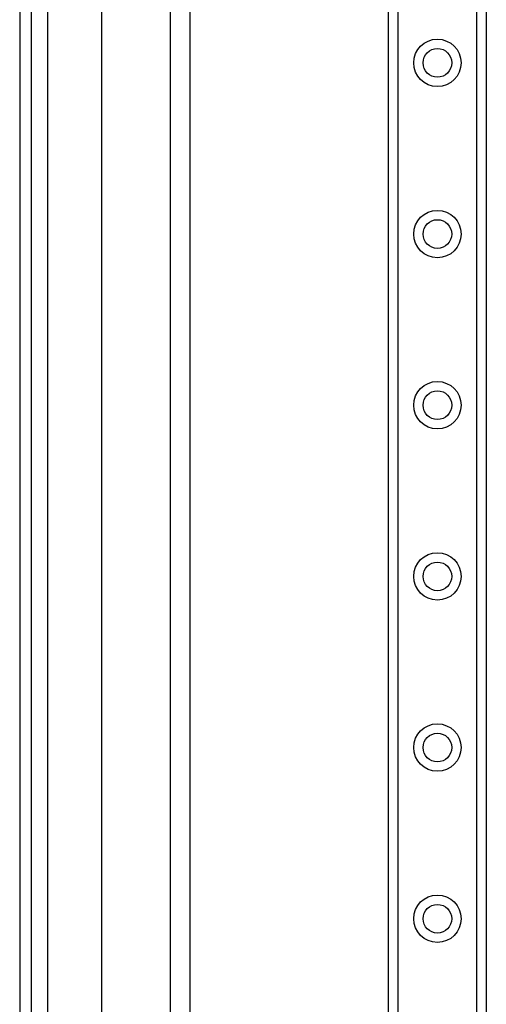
# Model space of a CAD drawing. Header units: inches. Extents: x 6 to 216, y 11 to 118.
# Tile 84 of 212: x 5.55 to 8.23, y 68.58 to 74.24. Entities that reach past the tile are written whole.
import ezdxf

# ---------------------------------------------------------------- set-up
doc = ezdxf.new("R2010")
doc.units = ezdxf.units.IN
doc.header["$MEASUREMENT"] = 0
doc.layers.add('Visible Edges(ANSI)', color=7, linetype='Continuous', lineweight=25)
doc.layers.add('Visible Tangent Edges(ANSI)', color=7, linetype='Continuous', lineweight=25)

msp = doc.modelspace()

# ---------------------------------------------------------------- linework, layer by layer
at = {"layer": 'Visible Edges(ANSI)'}
for p, q in [((5.5492, 79.6177), (5.5492, 20.1367)), ((5.6172, 20.1367), (5.6172, 79.6177)), ((7.6692, 21.4993), (7.6692, 78.2552)), ((8.2312, 78.2552), (8.2312, 21.4993)), ((6.0212, 50.2616), (6.0212, 75.1449)), ((6.4149, 75.1449), (6.4149, 50.2616)), ((6.5297, 50.5562), (6.5297, 74.8497))]:
    msp.add_line(p, q, dxfattribs=at)
for centre in [(7.9502, 73.9914), (7.9502, 73.0072), (7.9502, 72.0229), (7.9502, 71.0386), (7.9502, 70.0544), (7.9502, 69.0701)]:
    msp.add_circle(centre, 0.0825, dxfattribs=at)
at = {"layer": 'Visible Tangent Edges(ANSI)'}
for p, q in [((5.7102, 20.1367), (5.7102, 79.6177)), ((7.723, 78.2552), (7.723, 21.4993)), ((8.1773, 21.4993), (8.1773, 78.2552))]:
    msp.add_line(p, q, dxfattribs=at)
for centre in [(7.9502, 73.9914), (7.9502, 73.0072), (7.9502, 72.0229), (7.9502, 71.0386), (7.9502, 70.0544), (7.9502, 69.0701)]:
    msp.add_circle(centre, 0.1363, dxfattribs=at)

doc.saveas('drawing.dxf')
